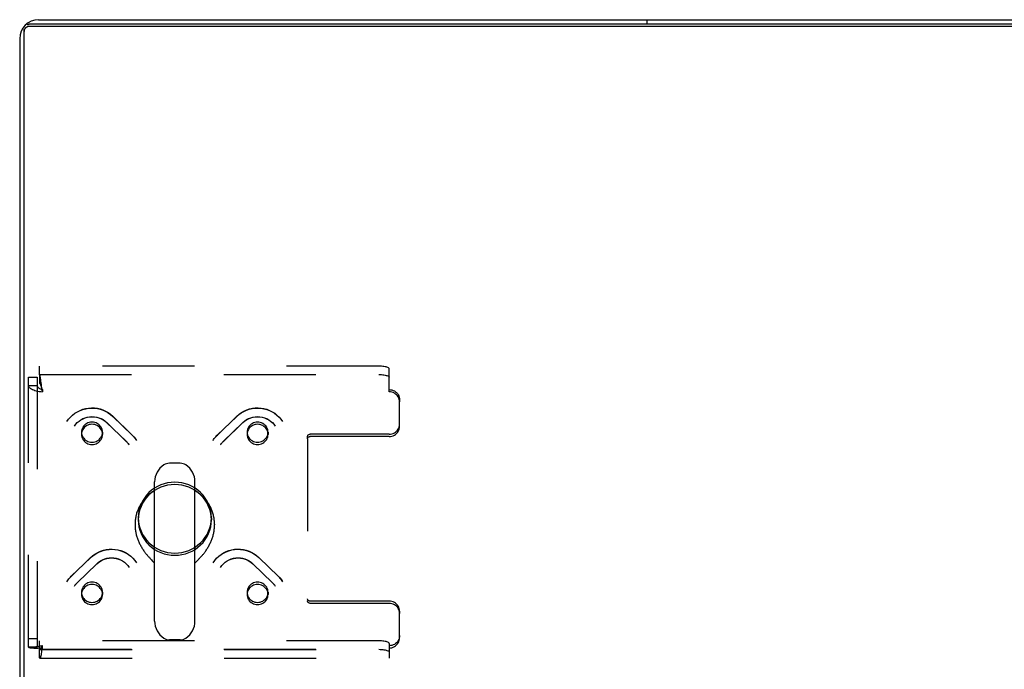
# Model space of a CAD drawing. Header units: inches. Extents: x 0 to 200, y 0 to 129.
# Tile 224 of 256: x 38 to 50, y 113 to 121. Entities that reach past the tile are written whole.
import ezdxf

# ---------------------------------------------------------------- set-up
doc = ezdxf.new("R2010")
doc.units = ezdxf.units.IN
doc.header["$LTSCALE"] = 11
doc.header["$MEASUREMENT"] = 0
doc.linetypes.add('HIDDEN', pattern=[0.2, 0.1, -0.1])
doc.layers.get('0').update_dxf_attribs({"linetype": 'CONTINUOUS'})
doc.layers.add('DEFAULT_2', color=8, linetype='HIDDEN')

msp = doc.modelspace()

# ---------------------------------------------------------------- linework, layer by layer
at = {"color": 3, "linetype": 'Continuous'}
for p, q in [((85.703, 121.042), (37.932, 121.042)), ((38.044, 121.095), (85.592, 121.095)), ((37.818, 120.869), (37.818, 109.321))]:
    msp.add_line(p, q, dxfattribs=at)
at = {"color": 7, "linetype": 'Continuous'}
for p, q in [((85.703, 121.015), (37.932, 121.015)), ((45.318, 121.042), (45.318, 121.095)), ((37.87, 109.222), (37.87, 120.981)), ((39.736, 115.799), (39.608, 115.799)), ((39.43, 113.914), (39.43, 115.576)), ((39.913, 113.914), (39.913, 115.576)), ((39.197, 115.072), (39.197, 115.062)), ((40.147, 115.072), (40.147, 115.062)), ((39.402, 114.635), (39.419, 114.618)), ((39.924, 114.618), (39.941, 114.635)), ((39.941, 114.635), (39.951, 114.645)), ((39.419, 114.618), (39.426, 114.61)), ((39.426, 114.61), (39.43, 114.606)), ((39.913, 114.606), (39.917, 114.61)), ((39.917, 114.61), (39.924, 114.618)), ((39.736, 113.691), (39.608, 113.691))]:
    msp.add_line(p, q, dxfattribs=at)
for points in [[(37.932, 121.015), (37.927, 121.015), (37.923, 121.014), (37.918, 121.013), (37.913, 121.012), (37.908, 121.01), (37.904, 121.008), (37.9, 121.006), (37.896, 121.003), (37.892, 121), (37.888, 120.997), (37.885, 120.994), (37.882, 120.99), (37.879, 120.986), (37.877, 120.982), (37.875, 120.978), (37.873, 120.973)], [(37.873, 120.973), (37.872, 120.969), (37.871, 120.964), (37.87, 120.959), (37.87, 120.954)], [(39.43, 115.469), (39.423, 115.465), (39.413, 115.458), (39.402, 115.452), (39.392, 115.445), (39.382, 115.437), (39.372, 115.43), (39.363, 115.422), (39.354, 115.414), (39.344, 115.406), (39.336, 115.398), (39.327, 115.389), (39.318, 115.38), (39.31, 115.371), (39.302, 115.362), (39.295, 115.352), (39.287, 115.343), (39.28, 115.333), (39.273, 115.323), (39.267, 115.313), (39.26, 115.302), (39.254, 115.292), (39.248, 115.281), (39.243, 115.27), (39.238, 115.259), (39.233, 115.248), (39.228, 115.237), (39.224, 115.226), (39.22, 115.214), (39.216, 115.203), (39.213, 115.191), (39.21, 115.18), (39.207, 115.168), (39.205, 115.156), (39.203, 115.144), (39.201, 115.132), (39.199, 115.12), (39.198, 115.108), (39.197, 115.096), (39.197, 115.084), (39.197, 115.072)], [(40.147, 115.072), (40.147, 115.084), (40.146, 115.096), (40.145, 115.108), (40.144, 115.12), (40.143, 115.132), (40.141, 115.144), (40.139, 115.156), (40.136, 115.168), (40.134, 115.179), (40.131, 115.191), (40.127, 115.203), (40.124, 115.214), (40.12, 115.226), (40.115, 115.237), (40.111, 115.248), (40.106, 115.259), (40.101, 115.27), (40.095, 115.281), (40.089, 115.292), (40.083, 115.302), (40.077, 115.313), (40.07, 115.323), (40.064, 115.333), (40.056, 115.343), (40.049, 115.352), (40.041, 115.362), (40.033, 115.371), (40.025, 115.38), (40.017, 115.389), (40.008, 115.398), (39.999, 115.406), (39.99, 115.414), (39.981, 115.422), (39.971, 115.43), (39.961, 115.438), (39.951, 115.445), (39.941, 115.452), (39.931, 115.458), (39.92, 115.465), (39.913, 115.469)], [(39.197, 115.062), (39.197, 115.055), (39.197, 115.044), (39.198, 115.033), (39.199, 115.022), (39.2, 115.011), (39.201, 115), (39.203, 114.988), (39.205, 114.977), (39.207, 114.966), (39.209, 114.955), (39.212, 114.944), (39.215, 114.933), (39.218, 114.922), (39.221, 114.911), (39.225, 114.901), (39.229, 114.89), (39.233, 114.879), (39.237, 114.869), (39.242, 114.859), (39.246, 114.849), (39.251, 114.838), (39.256, 114.829), (39.261, 114.819), (39.267, 114.809), (39.272, 114.8), (39.278, 114.79), (39.283, 114.781), (39.289, 114.772), (39.295, 114.764), (39.301, 114.755), (39.307, 114.747), (39.313, 114.738), (39.319, 114.73), (39.325, 114.723), (39.331, 114.715), (39.337, 114.708), (39.343, 114.7), (39.349, 114.693), (39.355, 114.687), (39.361, 114.68), (39.366, 114.674), (39.372, 114.668), (39.377, 114.662), (39.383, 114.656), (39.388, 114.65), (39.393, 114.645), (39.402, 114.635)], [(39.951, 114.645), (39.956, 114.65), (39.961, 114.656), (39.966, 114.662), (39.972, 114.668), (39.977, 114.674), (39.983, 114.68), (39.989, 114.687), (39.995, 114.693), (40.001, 114.7), (40.007, 114.708), (40.013, 114.715), (40.019, 114.723), (40.025, 114.73), (40.031, 114.738), (40.037, 114.747), (40.043, 114.755), (40.049, 114.764), (40.054, 114.772), (40.06, 114.781), (40.066, 114.79), (40.071, 114.8), (40.077, 114.809), (40.082, 114.819), (40.087, 114.829), (40.092, 114.839), (40.097, 114.849), (40.102, 114.859), (40.106, 114.869), (40.111, 114.88), (40.115, 114.89), (40.119, 114.901), (40.122, 114.911), (40.126, 114.922), (40.129, 114.933), (40.132, 114.944), (40.134, 114.955), (40.137, 114.966), (40.139, 114.977), (40.141, 114.988), (40.143, 115), (40.144, 115.011), (40.145, 115.022), (40.146, 115.033), (40.146, 115.044), (40.147, 115.055), (40.147, 115.062)]]:
    msp.add_lwpolyline(points, dxfattribs=at)
at = {"color": 3, "linetype": 'Continuous'}
msp.add_lwpolyline([(37.908, 121.037), (37.913, 121.039), (37.918, 121.04), (37.923, 121.041), (37.927, 121.042), (37.932, 121.042)], dxfattribs=at)
msp.add_arc((38.044, 120.869), 0.226, 90, 180, dxfattribs=at)
at = {"color": 7, "linetype": 'Continuous'}
for centre, radius, start, end in [((39.672, 115.577), 0.241, 123.1848, 180), ((39.608, 115.674), 0.125, 90, 123.1848), ((39.736, 115.674), 0.125, 56.8152, 90), ((39.672, 115.577), 0.241, 0, 56.8152), ((39.672, 113.914), 0.241, 180, 236.8152), ((39.672, 113.914), 0.241, 303.1848, 360), ((39.608, 113.816), 0.125, 236.8152, 270), ((39.736, 113.816), 0.125, 270, 303.1848)]:
    msp.add_arc(centre, radius, start, end, dxfattribs=at)
at = {"layer": 'DEFAULT_2', "color": 8, "linetype": 'HIDDEN'}
for p, q in [((38.056, 116.856), (38.056, 116.958)), ((42.109, 116.958), (38.056, 116.958)), ((42.234, 116.651), (42.234, 116.926)), ((37.922, 113.605), (37.922, 116.829)), ((37.922, 116.829), (38.026, 116.829)), ((38.026, 116.829), (38.026, 113.605)), ((38.056, 116.858), (42.109, 116.858)), ((38.056, 116.856), (38.056, 116.756)), ((37.922, 116.727), (38.026, 116.727)), ((38.083, 116.695), (38.079, 116.726)), ((38.086, 116.685), (38.079, 116.706)), ((38.086, 116.67), (38.083, 116.695)), ((38.089, 116.678), (38.086, 116.685)), ((38.089, 116.651), (38.086, 116.67)), ((38.089, 116.678), (38.089, 116.651)), ((42.359, 116.558), (42.359, 116.531)), ((42.359, 116.239), (42.359, 116.531)), ((38.857, 116.286), (39.09, 116.061)), ((38.859, 116.284), (39.092, 116.059)), ((38.93, 116.361), (39.163, 116.136)), ((38.931, 116.359), (39.164, 116.134)), ((40.179, 116.134), (40.412, 116.359)), ((40.181, 116.136), (40.414, 116.361)), ((40.252, 116.059), (40.485, 116.284)), ((40.253, 116.061), (40.486, 116.286)), ((38.557, 116.17), (38.557, 116.143)), ((38.807, 116.17), (38.807, 116.143)), ((40.536, 116.17), (40.536, 116.143)), ((40.786, 116.17), (40.786, 116.143)), ((41.259, 116.09), (41.259, 116.116)), ((41.259, 116.09), (41.259, 114.155)), ((42.234, 116.145), (41.289, 116.145)), ((42.234, 116.118), (41.289, 116.118)), ((39.234, 115.149), (39.234, 115.122)), ((40.109, 115.149), (40.109, 115.122)), ((38.433, 114.447), (38.666, 114.672)), ((38.435, 114.449), (38.668, 114.674)), ((40.676, 114.674), (40.909, 114.449)), ((40.677, 114.672), (40.91, 114.447)), ((38.505, 114.372), (38.738, 114.597)), ((38.507, 114.374), (38.74, 114.599)), ((40.604, 114.599), (40.837, 114.374)), ((40.605, 114.597), (40.838, 114.372)), ((38.557, 114.258), (38.557, 114.232)), ((38.807, 114.258), (38.807, 114.232)), ((40.536, 114.258), (40.536, 114.232)), ((40.786, 114.258), (40.786, 114.232)), ((42.234, 114.153), (41.289, 114.153)), ((42.234, 114.126), (41.289, 114.126)), ((42.359, 114.032), (42.359, 114.006)), ((42.359, 113.714), (42.359, 114.006)), ((37.922, 113.707), (38.026, 113.707)), ((37.922, 113.605), (38.026, 113.605)), ((38.044, 113.609), (38.035, 113.607)), ((38.056, 113.475), (38.056, 113.678)), ((42.109, 113.678), (38.056, 113.678)), ((38.056, 113.578), (42.109, 113.578)), ((38.089, 113.593), (38.089, 113.62)), ((42.234, 113.646), (42.234, 113.593)), ((42.234, 113.593), (42.234, 113.47)), ((38.061, 113.574), (42.234, 113.574)), ((38.061, 113.47), (42.234, 113.47))]:
    msp.add_line(p, q, dxfattribs=at)
for points in [[(42.234, 116.926), (42.233, 116.93), (42.23, 116.934), (42.225, 116.938), (42.218, 116.942), (42.208, 116.946), (42.198, 116.949), (42.185, 116.952), (42.172, 116.954), (42.157, 116.956), (42.142, 116.957), (42.126, 116.958), (42.109, 116.958)], [(38.079, 116.726), (38.077, 116.744), (38.075, 116.761), (38.072, 116.778), (38.07, 116.794), (38.068, 116.808), (38.065, 116.821), (38.063, 116.833), (38.061, 116.842), (38.058, 116.85), (38.056, 116.856)], [(38.079, 116.706), (38.077, 116.713), (38.075, 116.72), (38.072, 116.726), (38.07, 116.732), (38.068, 116.738), (38.065, 116.742), (38.063, 116.747), (38.061, 116.75), (38.058, 116.753), (38.056, 116.756)], [(42.109, 116.858), (42.126, 116.858), (42.142, 116.857), (42.157, 116.855), (42.172, 116.854), (42.185, 116.851), (42.198, 116.848), (42.208, 116.845), (42.218, 116.842), (42.225, 116.838), (42.23, 116.834), (42.233, 116.83), (42.234, 116.826)], [(37.922, 116.727), (37.923, 116.719), (37.926, 116.712), (37.931, 116.705), (37.938, 116.699), (37.947, 116.692), (37.958, 116.686), (37.971, 116.68), (37.985, 116.675), (38, 116.669), (38.016, 116.665), (38.034, 116.661), (38.052, 116.657), (38.07, 116.654), (38.089, 116.651)], [(38.026, 116.727), (38.026, 116.722), (38.027, 116.718), (38.029, 116.714), (38.032, 116.71), (38.035, 116.706), (38.04, 116.703), (38.044, 116.699), (38.05, 116.696), (38.055, 116.692), (38.061, 116.689), (38.068, 116.686), (38.075, 116.683), (38.082, 116.681), (38.089, 116.678)], [(42.234, 116.678), (42.251, 116.677), (42.267, 116.674), (42.282, 116.669), (42.297, 116.662), (42.31, 116.653), (42.323, 116.643), (42.333, 116.631), (42.343, 116.618), (42.35, 116.604), (42.355, 116.589), (42.358, 116.574), (42.359, 116.558)], [(42.359, 116.531), (42.358, 116.547), (42.355, 116.562), (42.35, 116.577), (42.343, 116.591), (42.333, 116.604), (42.323, 116.616), (42.31, 116.626), (42.297, 116.635), (42.282, 116.642), (42.267, 116.647), (42.251, 116.65), (42.234, 116.651)], [(38.383, 116.297), (38.403, 116.325), (38.425, 116.351), (38.451, 116.375), (38.478, 116.397), (38.508, 116.415), (38.54, 116.431), (38.572, 116.443), (38.606, 116.452), (38.641, 116.458), (38.676, 116.461), (38.711, 116.459), (38.746, 116.455), (38.78, 116.447), (38.813, 116.436), (38.845, 116.421), (38.875, 116.404), (38.904, 116.384), (38.93, 116.361)], [(38.383, 116.297), (38.403, 116.325), (38.425, 116.351), (38.451, 116.375), (38.478, 116.396), (38.508, 116.414), (38.54, 116.429), (38.573, 116.442), (38.607, 116.45), (38.641, 116.456), (38.677, 116.458), (38.712, 116.457), (38.747, 116.453), (38.781, 116.445), (38.814, 116.434), (38.846, 116.419), (38.877, 116.402), (38.905, 116.382), (38.931, 116.359)], [(40.412, 116.359), (40.438, 116.382), (40.467, 116.402), (40.497, 116.419), (40.529, 116.434), (40.562, 116.445), (40.597, 116.453), (40.632, 116.457), (40.667, 116.458), (40.702, 116.456), (40.737, 116.45), (40.771, 116.442), (40.804, 116.429), (40.835, 116.414), (40.865, 116.396), (40.893, 116.375), (40.918, 116.351), (40.941, 116.325), (40.961, 116.297)], [(40.414, 116.361), (40.44, 116.384), (40.469, 116.404), (40.499, 116.422), (40.531, 116.436), (40.564, 116.447), (40.599, 116.455), (40.634, 116.459), (40.669, 116.46), (40.704, 116.458), (40.738, 116.452), (40.772, 116.443), (40.805, 116.431), (40.836, 116.415), (40.866, 116.396), (40.893, 116.375), (40.918, 116.351), (40.941, 116.325), (40.961, 116.297)], [(38.471, 116.243), (38.487, 116.265), (38.506, 116.285), (38.527, 116.303), (38.549, 116.319), (38.574, 116.332), (38.6, 116.343), (38.626, 116.35), (38.654, 116.355), (38.682, 116.357), (38.71, 116.355), (38.737, 116.351), (38.764, 116.343), (38.79, 116.333), (38.814, 116.32), (38.837, 116.304), (38.857, 116.286)], [(38.471, 116.243), (38.487, 116.265), (38.506, 116.285), (38.527, 116.303), (38.55, 116.318), (38.575, 116.331), (38.6, 116.341), (38.627, 116.349), (38.655, 116.353), (38.683, 116.354), (38.711, 116.353), (38.738, 116.348), (38.765, 116.341), (38.791, 116.331), (38.815, 116.318), (38.838, 116.302), (38.859, 116.284)], [(38.682, 116.291), (38.666, 116.29), (38.65, 116.287), (38.634, 116.282), (38.62, 116.275), (38.606, 116.266), (38.594, 116.255), (38.583, 116.244), (38.574, 116.23), (38.567, 116.216), (38.562, 116.201), (38.558, 116.186), (38.557, 116.17)], [(38.771, 116.255), (38.758, 116.266), (38.745, 116.275), (38.73, 116.282), (38.715, 116.287), (38.699, 116.29), (38.682, 116.291)], [(40.485, 116.284), (40.505, 116.302), (40.528, 116.318), (40.553, 116.331), (40.579, 116.341), (40.605, 116.348), (40.633, 116.353), (40.661, 116.354), (40.689, 116.353), (40.716, 116.349), (40.743, 116.341), (40.769, 116.331), (40.794, 116.318), (40.816, 116.303), (40.837, 116.285), (40.856, 116.265), (40.872, 116.243)], [(40.486, 116.286), (40.507, 116.304), (40.53, 116.32), (40.554, 116.333), (40.58, 116.343), (40.607, 116.351), (40.635, 116.355), (40.663, 116.357), (40.69, 116.355), (40.718, 116.35), (40.745, 116.343), (40.77, 116.332), (40.795, 116.319), (40.817, 116.303), (40.838, 116.285), (40.856, 116.265), (40.872, 116.243)], [(40.661, 116.291), (40.645, 116.29), (40.629, 116.287), (40.614, 116.282), (40.599, 116.275), (40.585, 116.266), (40.573, 116.255)], [(40.786, 116.17), (40.785, 116.186), (40.782, 116.201), (40.777, 116.216), (40.77, 116.23), (40.761, 116.244), (40.75, 116.255), (40.737, 116.266), (40.724, 116.275), (40.709, 116.282), (40.694, 116.287), (40.678, 116.29), (40.661, 116.291)], [(38.682, 116.264), (38.666, 116.263), (38.65, 116.26), (38.634, 116.255), (38.62, 116.248), (38.606, 116.239), (38.594, 116.229), (38.583, 116.217), (38.574, 116.204), (38.567, 116.189), (38.562, 116.174), (38.558, 116.159), (38.557, 116.143)], [(38.557, 116.17), (38.558, 116.154), (38.562, 116.139), (38.567, 116.124), (38.574, 116.11), (38.583, 116.097), (38.594, 116.085)], [(38.771, 116.229), (38.758, 116.239), (38.745, 116.248), (38.73, 116.255), (38.715, 116.26), (38.699, 116.263), (38.682, 116.264)], [(38.682, 116.049), (38.699, 116.05), (38.715, 116.053), (38.73, 116.059), (38.745, 116.066), (38.758, 116.074), (38.771, 116.085), (38.781, 116.097), (38.791, 116.11), (38.798, 116.124), (38.803, 116.139), (38.806, 116.154), (38.807, 116.17)], [(38.807, 116.17), (38.806, 116.186), (38.803, 116.201), (38.798, 116.216), (38.791, 116.23), (38.781, 116.243), (38.771, 116.255)], [(38.807, 116.143), (38.806, 116.159), (38.803, 116.174), (38.798, 116.189), (38.791, 116.204), (38.781, 116.217), (38.771, 116.229)], [(40.573, 116.255), (40.562, 116.243), (40.553, 116.23), (40.546, 116.216), (40.541, 116.201), (40.537, 116.186), (40.536, 116.17)], [(40.573, 116.229), (40.562, 116.217), (40.553, 116.204), (40.546, 116.189), (40.541, 116.174), (40.537, 116.159), (40.536, 116.143)], [(40.536, 116.17), (40.537, 116.154), (40.541, 116.139), (40.546, 116.124), (40.553, 116.11), (40.562, 116.097), (40.573, 116.085), (40.585, 116.074), (40.599, 116.066), (40.614, 116.059), (40.629, 116.053), (40.645, 116.05), (40.661, 116.049)], [(40.661, 116.264), (40.645, 116.263), (40.629, 116.26), (40.614, 116.255), (40.599, 116.248), (40.585, 116.239), (40.573, 116.229)], [(40.786, 116.143), (40.785, 116.159), (40.782, 116.174), (40.777, 116.189), (40.77, 116.204), (40.761, 116.217), (40.75, 116.229), (40.737, 116.239), (40.724, 116.248), (40.709, 116.255), (40.694, 116.26), (40.678, 116.263), (40.661, 116.264)], [(40.75, 116.085), (40.761, 116.097), (40.77, 116.11), (40.777, 116.124), (40.782, 116.139), (40.785, 116.154), (40.786, 116.17)], [(42.234, 116.145), (42.251, 116.146), (42.267, 116.15), (42.282, 116.155), (42.297, 116.162), (42.31, 116.17), (42.323, 116.181), (42.333, 116.193), (42.343, 116.206), (42.35, 116.22), (42.355, 116.235), (42.358, 116.25), (42.359, 116.266)], [(42.234, 116.118), (42.251, 116.12), (42.267, 116.123), (42.282, 116.128), (42.297, 116.135), (42.31, 116.143), (42.323, 116.154), (42.333, 116.166), (42.343, 116.179), (42.35, 116.193), (42.355, 116.208), (42.358, 116.223), (42.359, 116.239)], [(38.557, 116.143), (38.558, 116.127), (38.562, 116.112), (38.567, 116.097), (38.574, 116.083), (38.583, 116.07), (38.594, 116.058)], [(38.594, 116.085), (38.606, 116.074), (38.62, 116.066), (38.634, 116.059), (38.65, 116.053), (38.666, 116.05), (38.682, 116.049)], [(38.594, 116.058), (38.606, 116.047), (38.62, 116.039), (38.634, 116.032), (38.65, 116.027), (38.666, 116.023), (38.682, 116.022)], [(38.682, 116.022), (38.699, 116.023), (38.715, 116.027), (38.73, 116.032), (38.745, 116.039), (38.758, 116.047), (38.771, 116.058), (38.781, 116.07), (38.791, 116.083), (38.798, 116.097), (38.803, 116.112), (38.806, 116.127), (38.807, 116.143)], [(39.09, 116.061), (39.097, 116.054), (39.104, 116.047), (39.11, 116.04), (39.115, 116.033), (39.121, 116.025), (39.126, 116.018)], [(39.092, 116.059), (39.098, 116.053), (39.104, 116.046), (39.11, 116.039), (39.116, 116.032), (39.121, 116.025)], [(39.163, 116.136), (39.172, 116.126), (39.182, 116.116), (39.191, 116.105), (39.199, 116.095), (39.207, 116.083), (39.215, 116.072)], [(39.164, 116.134), (39.174, 116.124), (39.183, 116.115), (39.191, 116.104), (39.2, 116.094), (39.208, 116.083)], [(40.129, 116.072), (40.136, 116.083), (40.144, 116.095), (40.153, 116.105), (40.162, 116.116), (40.171, 116.126), (40.181, 116.136)], [(40.136, 116.083), (40.144, 116.094), (40.152, 116.104), (40.161, 116.115), (40.17, 116.124), (40.179, 116.134)], [(40.217, 116.018), (40.223, 116.025), (40.228, 116.033), (40.234, 116.04), (40.24, 116.047), (40.247, 116.054), (40.253, 116.061)], [(40.222, 116.025), (40.228, 116.032), (40.233, 116.039), (40.239, 116.046), (40.245, 116.053), (40.252, 116.059)], [(40.536, 116.143), (40.537, 116.127), (40.541, 116.112), (40.546, 116.097), (40.553, 116.083), (40.562, 116.07), (40.573, 116.058), (40.585, 116.047), (40.599, 116.039), (40.614, 116.032), (40.629, 116.027), (40.645, 116.023), (40.661, 116.022)], [(40.661, 116.049), (40.678, 116.05), (40.694, 116.053), (40.709, 116.059), (40.724, 116.066), (40.737, 116.074), (40.75, 116.085)], [(40.661, 116.022), (40.678, 116.023), (40.694, 116.027), (40.709, 116.032), (40.724, 116.039), (40.737, 116.047), (40.75, 116.058)], [(40.75, 116.058), (40.761, 116.07), (40.77, 116.083), (40.777, 116.097), (40.782, 116.112), (40.785, 116.127), (40.786, 116.143)], [(41.259, 116.116), (41.26, 116.122), (41.262, 116.128), (41.264, 116.133), (41.268, 116.137), (41.273, 116.141), (41.278, 116.143), (41.283, 116.145), (41.289, 116.145)], [(41.259, 116.09), (41.26, 116.095), (41.262, 116.101), (41.264, 116.106), (41.268, 116.11), (41.273, 116.114), (41.278, 116.116), (41.283, 116.118), (41.289, 116.118)], [(39.672, 115.572), (39.629, 115.57), (39.586, 115.564), (39.545, 115.554), (39.504, 115.54), (39.466, 115.522), (39.429, 115.501), (39.394, 115.476), (39.362, 115.448), (39.334, 115.417), (39.308, 115.384), (39.286, 115.348), (39.268, 115.311), (39.253, 115.272), (39.243, 115.232), (39.236, 115.191), (39.234, 115.149)], [(39.672, 115.545), (39.629, 115.543), (39.586, 115.537), (39.545, 115.527), (39.504, 115.513), (39.466, 115.495), (39.429, 115.474), (39.394, 115.449), (39.362, 115.421), (39.334, 115.39), (39.308, 115.357), (39.286, 115.322), (39.268, 115.284), (39.253, 115.245), (39.243, 115.205), (39.236, 115.164), (39.234, 115.122)], [(40.109, 115.149), (40.107, 115.191), (40.101, 115.232), (40.09, 115.272), (40.076, 115.311), (40.058, 115.348), (40.036, 115.384), (40.01, 115.417), (39.981, 115.448), (39.949, 115.476), (39.915, 115.501), (39.878, 115.522), (39.839, 115.54), (39.799, 115.554), (39.757, 115.564), (39.715, 115.57), (39.672, 115.572)], [(40.109, 115.122), (40.107, 115.164), (40.101, 115.205), (40.09, 115.245), (40.076, 115.284), (40.058, 115.322), (40.036, 115.357), (40.01, 115.39), (39.981, 115.421), (39.949, 115.449), (39.915, 115.474), (39.878, 115.495), (39.839, 115.513), (39.799, 115.527), (39.757, 115.537), (39.715, 115.543), (39.672, 115.545)], [(39.234, 115.149), (39.236, 115.108), (39.243, 115.067), (39.253, 115.027), (39.268, 114.988), (39.286, 114.95), (39.308, 114.915), (39.334, 114.881), (39.362, 114.85), (39.394, 114.823), (39.429, 114.798), (39.466, 114.777), (39.504, 114.759), (39.545, 114.745), (39.586, 114.735), (39.629, 114.729), (39.672, 114.727)], [(39.234, 115.122), (39.236, 115.081), (39.243, 115.04), (39.253, 115), (39.268, 114.961), (39.286, 114.923), (39.308, 114.888), (39.334, 114.854), (39.362, 114.824), (39.394, 114.796), (39.429, 114.771), (39.466, 114.75), (39.504, 114.732), (39.545, 114.718), (39.586, 114.708), (39.629, 114.702), (39.672, 114.7)], [(39.672, 114.727), (39.715, 114.729), (39.757, 114.735), (39.799, 114.745), (39.839, 114.759), (39.878, 114.777), (39.915, 114.798), (39.949, 114.823), (39.981, 114.85), (40.01, 114.881), (40.036, 114.915), (40.058, 114.95), (40.076, 114.988), (40.09, 115.027), (40.101, 115.067), (40.107, 115.108), (40.109, 115.149)], [(39.672, 114.7), (39.715, 114.702), (39.757, 114.708), (39.799, 114.718), (39.839, 114.732), (39.878, 114.75), (39.915, 114.771), (39.949, 114.796), (39.981, 114.824), (40.01, 114.854), (40.036, 114.888), (40.058, 114.923), (40.076, 114.961), (40.09, 115), (40.101, 115.04), (40.107, 115.081), (40.109, 115.122)], [(38.666, 114.672), (38.692, 114.695), (38.721, 114.715), (38.751, 114.733), (38.783, 114.747), (38.816, 114.758), (38.851, 114.766), (38.886, 114.771), (38.921, 114.772), (38.956, 114.769), (38.991, 114.764), (39.025, 114.755), (39.058, 114.743), (39.089, 114.727), (39.119, 114.709), (39.147, 114.688), (39.172, 114.664), (39.195, 114.638), (39.215, 114.61)], [(38.668, 114.674), (38.694, 114.697), (38.722, 114.717), (38.753, 114.735), (38.785, 114.749), (38.818, 114.761), (38.853, 114.768), (38.887, 114.773), (38.923, 114.774), (38.958, 114.771), (38.992, 114.766), (39.026, 114.756), (39.059, 114.744), (39.09, 114.728), (39.12, 114.71), (39.147, 114.688), (39.172, 114.665), (39.195, 114.639), (39.215, 114.61)], [(40.129, 114.61), (40.149, 114.639), (40.171, 114.665), (40.197, 114.689), (40.225, 114.71), (40.254, 114.729), (40.286, 114.744), (40.319, 114.757), (40.353, 114.766), (40.387, 114.772), (40.422, 114.774), (40.457, 114.773), (40.492, 114.768), (40.526, 114.76), (40.559, 114.749), (40.591, 114.735), (40.622, 114.717), (40.65, 114.697), (40.676, 114.674)], [(40.129, 114.61), (40.149, 114.638), (40.171, 114.664), (40.197, 114.688), (40.225, 114.709), (40.254, 114.727), (40.286, 114.743), (40.319, 114.755), (40.353, 114.764), (40.387, 114.769), (40.423, 114.772), (40.458, 114.771), (40.493, 114.766), (40.527, 114.758), (40.561, 114.747), (40.593, 114.733), (40.623, 114.715), (40.651, 114.695), (40.677, 114.672)], [(38.738, 114.597), (38.759, 114.615), (38.782, 114.631), (38.807, 114.644), (38.832, 114.654), (38.859, 114.662), (38.887, 114.666), (38.915, 114.668), (38.942, 114.666), (38.97, 114.662), (38.997, 114.655), (39.023, 114.644), (39.047, 114.632), (39.07, 114.616), (39.091, 114.598), (39.11, 114.578), (39.126, 114.556)], [(38.74, 114.599), (38.761, 114.617), (38.784, 114.633), (38.808, 114.646), (38.834, 114.657), (38.861, 114.664), (38.888, 114.668), (38.916, 114.67), (38.944, 114.668), (38.972, 114.664), (38.998, 114.656), (39.024, 114.645), (39.048, 114.632), (39.071, 114.616), (39.092, 114.598), (39.11, 114.578), (39.126, 114.556)], [(40.217, 114.556), (40.233, 114.578), (40.252, 114.598), (40.273, 114.616), (40.296, 114.632), (40.32, 114.646), (40.346, 114.656), (40.373, 114.664), (40.4, 114.668), (40.428, 114.67), (40.456, 114.668), (40.483, 114.664), (40.51, 114.656), (40.536, 114.646), (40.56, 114.633), (40.583, 114.617), (40.604, 114.599)], [(40.217, 114.556), (40.234, 114.578), (40.252, 114.598), (40.273, 114.616), (40.296, 114.632), (40.321, 114.644), (40.347, 114.655), (40.373, 114.662), (40.401, 114.666), (40.429, 114.668), (40.457, 114.666), (40.484, 114.662), (40.511, 114.654), (40.537, 114.644), (40.561, 114.631), (40.584, 114.615), (40.605, 114.597)], [(38.383, 114.385), (38.39, 114.397), (38.398, 114.408), (38.407, 114.419), (38.416, 114.429), (38.425, 114.439), (38.435, 114.449)], [(38.39, 114.396), (38.398, 114.407), (38.406, 114.418), (38.415, 114.428), (38.424, 114.438), (38.433, 114.447)], [(40.909, 114.449), (40.919, 114.439), (40.928, 114.429), (40.937, 114.419), (40.945, 114.408), (40.953, 114.397), (40.961, 114.385)], [(40.91, 114.447), (40.92, 114.438), (40.929, 114.428), (40.938, 114.418), (40.946, 114.407), (40.954, 114.396)], [(38.471, 114.331), (38.476, 114.339), (38.482, 114.346), (38.488, 114.354), (38.494, 114.361), (38.5, 114.368), (38.507, 114.374)], [(38.476, 114.338), (38.482, 114.346), (38.487, 114.353), (38.493, 114.359), (38.499, 114.366), (38.505, 114.372)], [(38.594, 114.344), (38.583, 114.332), (38.574, 114.319), (38.567, 114.305), (38.562, 114.29), (38.558, 114.274), (38.557, 114.258)], [(38.594, 114.317), (38.583, 114.305), (38.574, 114.292), (38.567, 114.278), (38.562, 114.263), (38.558, 114.247), (38.557, 114.232)], [(38.682, 114.379), (38.666, 114.378), (38.65, 114.375), (38.634, 114.37), (38.62, 114.363), (38.606, 114.354), (38.594, 114.344)], [(38.682, 114.352), (38.666, 114.351), (38.65, 114.348), (38.634, 114.343), (38.62, 114.336), (38.606, 114.327), (38.594, 114.317)], [(38.807, 114.258), (38.806, 114.274), (38.803, 114.29), (38.798, 114.305), (38.791, 114.319), (38.781, 114.332), (38.771, 114.344), (38.758, 114.354), (38.745, 114.363), (38.73, 114.37), (38.715, 114.375), (38.699, 114.378), (38.682, 114.379)], [(38.807, 114.232), (38.806, 114.247), (38.803, 114.263), (38.798, 114.278), (38.791, 114.292), (38.781, 114.305), (38.771, 114.317), (38.758, 114.327), (38.745, 114.336), (38.73, 114.343), (38.715, 114.348), (38.699, 114.351), (38.682, 114.352)], [(40.661, 114.379), (40.645, 114.378), (40.629, 114.375), (40.614, 114.37), (40.599, 114.363), (40.585, 114.354), (40.573, 114.344), (40.562, 114.332), (40.553, 114.319), (40.546, 114.305), (40.541, 114.29), (40.537, 114.274), (40.536, 114.258)], [(40.661, 114.352), (40.645, 114.351), (40.629, 114.348), (40.614, 114.343), (40.599, 114.336), (40.585, 114.327), (40.573, 114.317), (40.562, 114.305), (40.553, 114.292), (40.546, 114.278), (40.541, 114.263), (40.537, 114.247), (40.536, 114.232)], [(40.75, 114.344), (40.737, 114.354), (40.724, 114.363), (40.709, 114.37), (40.694, 114.375), (40.678, 114.378), (40.661, 114.379)], [(40.75, 114.317), (40.737, 114.327), (40.724, 114.336), (40.709, 114.343), (40.694, 114.348), (40.678, 114.351), (40.661, 114.352)], [(40.786, 114.258), (40.785, 114.274), (40.782, 114.29), (40.777, 114.305), (40.77, 114.319), (40.761, 114.332), (40.75, 114.344)], [(40.786, 114.232), (40.785, 114.247), (40.782, 114.263), (40.777, 114.278), (40.77, 114.292), (40.761, 114.305), (40.75, 114.317)], [(40.837, 114.374), (40.843, 114.368), (40.85, 114.361), (40.856, 114.354), (40.862, 114.346), (40.867, 114.339), (40.872, 114.331)], [(40.838, 114.372), (40.845, 114.366), (40.851, 114.359), (40.856, 114.353), (40.862, 114.346), (40.867, 114.338)], [(38.557, 114.258), (38.558, 114.243), (38.562, 114.227), (38.567, 114.212), (38.574, 114.198), (38.583, 114.185), (38.594, 114.173), (38.606, 114.163), (38.62, 114.154), (38.634, 114.147), (38.65, 114.142), (38.666, 114.139), (38.682, 114.138)], [(38.557, 114.232), (38.558, 114.216), (38.562, 114.2), (38.567, 114.185), (38.574, 114.171), (38.583, 114.158), (38.594, 114.146), (38.606, 114.136), (38.62, 114.127), (38.634, 114.12), (38.65, 114.115), (38.666, 114.112), (38.682, 114.111)], [(38.682, 114.138), (38.699, 114.139), (38.715, 114.142), (38.73, 114.147), (38.745, 114.154), (38.758, 114.163), (38.771, 114.173)], [(38.771, 114.173), (38.781, 114.185), (38.791, 114.198), (38.798, 114.212), (38.803, 114.227), (38.806, 114.243), (38.807, 114.258)], [(38.771, 114.146), (38.781, 114.158), (38.791, 114.171), (38.798, 114.185), (38.803, 114.2), (38.806, 114.216), (38.807, 114.232)], [(40.536, 114.258), (40.537, 114.243), (40.541, 114.227), (40.546, 114.212), (40.553, 114.198), (40.562, 114.185), (40.573, 114.173)], [(40.536, 114.232), (40.537, 114.216), (40.541, 114.2), (40.546, 114.185), (40.553, 114.171), (40.562, 114.158), (40.573, 114.146)], [(40.573, 114.173), (40.585, 114.163), (40.599, 114.154), (40.614, 114.147), (40.629, 114.142), (40.645, 114.139), (40.661, 114.138)], [(40.661, 114.138), (40.678, 114.139), (40.694, 114.142), (40.709, 114.147), (40.724, 114.154), (40.737, 114.163), (40.75, 114.173), (40.761, 114.185), (40.77, 114.198), (40.777, 114.212), (40.782, 114.227), (40.785, 114.243), (40.786, 114.258)], [(40.661, 114.111), (40.678, 114.112), (40.694, 114.115), (40.709, 114.12), (40.724, 114.127), (40.737, 114.136), (40.75, 114.146), (40.761, 114.158), (40.77, 114.171), (40.777, 114.185), (40.782, 114.2), (40.785, 114.216), (40.786, 114.232)], [(41.289, 114.153), (41.283, 114.154), (41.278, 114.155), (41.273, 114.158), (41.268, 114.162), (41.264, 114.166), (41.262, 114.171), (41.26, 114.176), (41.259, 114.182)], [(38.682, 114.111), (38.699, 114.112), (38.715, 114.115), (38.73, 114.12), (38.745, 114.127), (38.758, 114.136), (38.771, 114.146)], [(40.573, 114.146), (40.585, 114.136), (40.599, 114.127), (40.614, 114.12), (40.629, 114.115), (40.645, 114.112), (40.661, 114.111)], [(41.289, 114.126), (41.283, 114.127), (41.278, 114.128), (41.273, 114.131), (41.268, 114.135), (41.264, 114.139), (41.262, 114.144), (41.26, 114.149), (41.259, 114.155)], [(42.359, 114.032), (42.358, 114.048), (42.355, 114.064), (42.35, 114.079), (42.343, 114.093), (42.333, 114.106), (42.323, 114.118), (42.31, 114.128), (42.297, 114.137), (42.282, 114.144), (42.267, 114.149), (42.251, 114.152), (42.234, 114.153)], [(42.359, 114.006), (42.358, 114.021), (42.355, 114.037), (42.35, 114.052), (42.343, 114.066), (42.333, 114.079), (42.323, 114.091), (42.31, 114.101), (42.297, 114.11), (42.282, 114.117), (42.267, 114.122), (42.251, 114.125), (42.234, 114.126)], [(42.359, 113.741), (42.358, 113.725), (42.355, 113.71), (42.35, 113.695), (42.343, 113.681), (42.333, 113.667), (42.323, 113.656), (42.31, 113.645), (42.297, 113.636), (42.282, 113.629), (42.267, 113.624), (42.251, 113.621), (42.234, 113.62)], [(42.234, 113.593), (42.251, 113.594), (42.267, 113.597), (42.282, 113.603), (42.297, 113.609), (42.31, 113.618), (42.323, 113.629), (42.333, 113.641), (42.343, 113.654), (42.35, 113.668), (42.355, 113.683), (42.358, 113.698), (42.359, 113.714)], [(38.089, 113.593), (38.07, 113.591), (38.052, 113.59), (38.034, 113.589), (38.016, 113.588), (38, 113.589), (37.985, 113.589), (37.971, 113.59), (37.958, 113.591), (37.947, 113.593), (37.938, 113.595), (37.931, 113.597), (37.926, 113.6), (37.923, 113.602), (37.922, 113.605)], [(38.038, 113.608), (38.033, 113.607), (38.027, 113.606), (38.023, 113.606), (38.018, 113.605), (38.015, 113.605), (38.013, 113.605), (38.011, 113.605), (38.01, 113.605)], [(38.035, 113.607), (38.032, 113.607), (38.029, 113.606), (38.027, 113.606), (38.026, 113.605), (38.026, 113.605)], [(38.089, 113.62), (38.082, 113.618), (38.075, 113.616), (38.068, 113.614), (38.061, 113.613), (38.055, 113.611), (38.05, 113.61), (38.044, 113.609)], [(38.056, 113.576), (38.058, 113.574), (38.061, 113.574), (38.061, 113.574)], [(38.061, 113.574), (38.063, 113.574), (38.065, 113.575), (38.068, 113.576), (38.07, 113.579), (38.072, 113.582), (38.075, 113.586), (38.077, 113.59), (38.079, 113.595), (38.082, 113.601), (38.084, 113.607), (38.086, 113.614), (38.089, 113.62)], [(38.061, 113.47), (38.063, 113.47), (38.065, 113.472), (38.068, 113.477), (38.07, 113.483), (38.072, 113.492), (38.075, 113.502), (38.077, 113.514), (38.079, 113.528), (38.082, 113.542), (38.084, 113.559), (38.086, 113.576), (38.089, 113.593)], [(42.234, 113.646), (42.233, 113.65), (42.23, 113.654), (42.225, 113.658), (42.218, 113.662), (42.208, 113.665), (42.198, 113.669), (42.185, 113.671), (42.172, 113.674), (42.157, 113.676), (42.142, 113.677), (42.126, 113.678), (42.109, 113.678)], [(42.109, 113.578), (42.126, 113.577), (42.142, 113.576), (42.157, 113.575), (42.172, 113.573), (42.185, 113.571), (42.198, 113.568), (42.208, 113.565), (42.218, 113.561), (42.225, 113.558), (42.23, 113.554), (42.233, 113.549), (42.234, 113.545)], [(38.056, 113.475), (38.058, 113.471), (38.061, 113.47), (38.061, 113.47)]]:
    msp.add_lwpolyline(points, dxfattribs=at)

doc.saveas('drawing.dxf')
